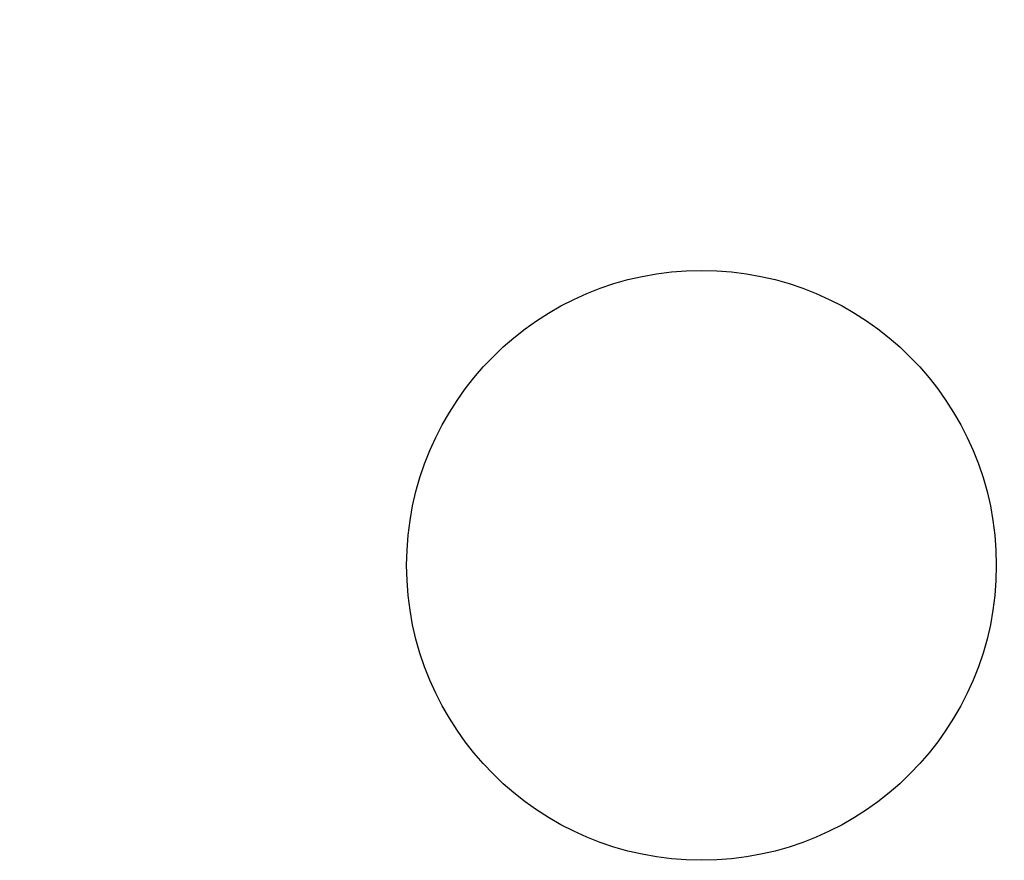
# Model space of a CAD drawing. Header units: millimetres. Extents: x 0 to 297, y 0 to 210.
# Tile 116 of 172: x 205.18 to 207.95, y 92.53 to 94.89. Entities that reach past the tile are written whole.
import ezdxf

# ---------------------------------------------------------------- set-up
doc = ezdxf.new("R2010")
doc.units = ezdxf.units.MM
doc.header["$LTSCALE"] = 16.335
doc.header["$PDMODE"] = 3
doc.header["$PDSIZE"] = 8
doc.layers.get('0').update_dxf_attribs({"linetype": 'CONTINUOUS'})
doc.layers.get('Defpoints').update_dxf_attribs({"linetype": 'CONTINUOUS'})
doc.layers.add('OPEN_CASCADEDXF_CONTINUOUS_LINE', color=7, linetype='CONTINUOUS')
doc.styles.get("Standard").update_dxf_attribs({"font": '仿宋_GB2312.ttf'})
doc.dimstyles.get("Standard").update_dxf_attribs({"dimtxt": 2.5, "dimasz": 3.5, "dimexe": 1.5, "dimexo": 1, "dimtad": 1, "dimdsep": 46, "dimtxsty": 'Standard', "dimblk": '_FILLED', "dimblk1": '_FILLED', "dimblk2": '_FILLED', "dimcen": 0.09, "dimazin": 2, "dimtol": 1, "dimtp": 0.01, "dimtm": 0.01, "dimtfac": 1, "dimtofl": 0, "dimtmove": 0, "dimatfit": 3, "dimldrblk": '_FILLED', "dimfxl": 1, "dimtolj": 1, "dimarcsym": 0})

# ---------------------------------------------------------------- blocks, each defined once
blk = doc.blocks.new('_FILLED')
at = {"color": 0, "linetype": 'ByBlock'}
blk.add_solid([(0, 0), (-1, 0.1714), (-1, -0.1714)], dxfattribs=at)
blk = doc.blocks.new('*D34')
at = {"color": 0, "lineweight": -2, "transparency": 16777216}
for p, q in [((202.7794, 105.9036), (213.6607, 105.9036)), ((212.1607, 104.9036), (212.1607, 100.7566)), ((212.1607, 94.3596), (212.1607, 98.5066)), ((208.0944, 93.3596), (213.6607, 93.3596))]:
    blk.add_line(p, q, dxfattribs=at)
at = {"layer": 'Defpoints', "color": 0, "transparency": 16777216}
for p in [(201.7794, 105.9036), (207.0944, 93.3596), (212.1607, 93.3596)]:
    blk.add_point(p, dxfattribs=at)
at = {"color": 0, "lineweight": -2, "transparency": 16777216}
for p, rotation in [((212.1607, 105.9036), 90), ((212.1607, 93.3596), 270)]:
    blk.add_blockref('_FILLED', p, dxfattribs=dict(at, rotation=rotation))
at = {"color": 0, "transparency": 16777216, "insert": (212.1607, 99.6316), "char_height": 1, "attachment_point": 5}
blk.add_mtext('\\A1;12.54', dxfattribs=at)

msp = doc.modelspace()

# ---------------------------------------------------------------- linework, layer by layer
at = {"layer": 'OPEN_CASCADEDXF_CONTINUOUS_LINE', "color": 7, "linetype": 'Continuous'}
msp.add_circle((207.0944, 93.3596), 0.83, dxfattribs=at)

# ---------------------------------------------------------------- dimensions: what is measured, and where the dimension line sits
at = {"color": 3}
dim = msp.add_linear_dim(base=(212.1607, 93.3596), p1=(201.7794, 105.9036), p2=(207.0944, 93.3596), angle=90, dimstyle='Standard', override={"dimtxt": 1, "dimasz": 1, "dimtad": 0, "dimtih": 1, "dimtoh": 1, "dimzin": 0, "dimcen": 2.673, "dimadec": 0, "dimazin": 0, "dimtol": 0, "dimtzin": 0}, dxfattribs=at)
dim.commit()
dim.dimension.update_dxf_attribs({"geometry": '*D34', "text_midpoint": (212.1607, 99.6316)})

doc.saveas('drawing.dxf')
